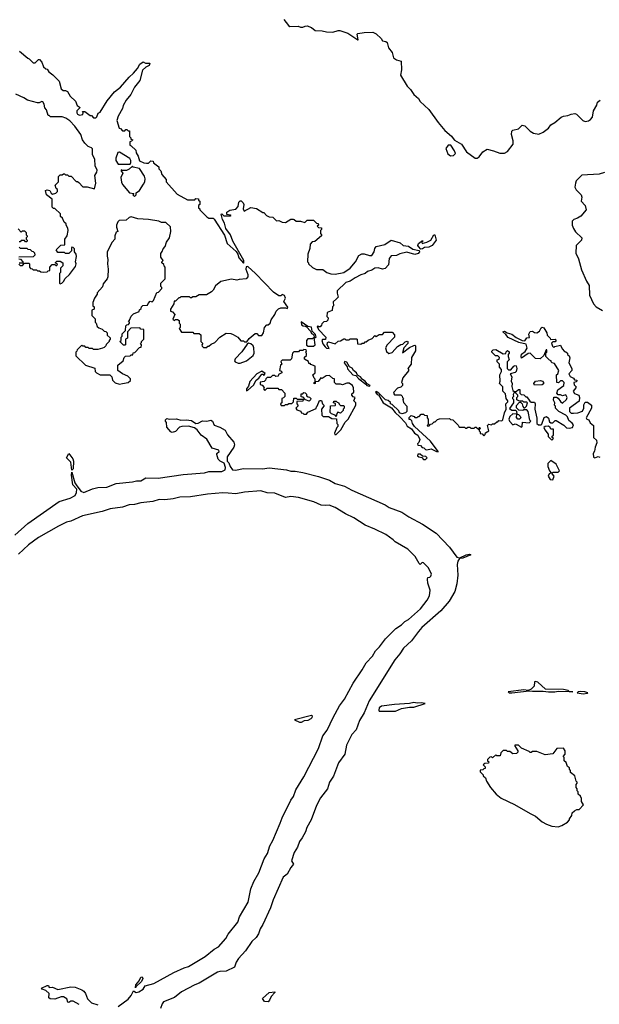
# Model space of a CAD drawing. Extents: x 2206940 to 2356632, y 511582 to 673215.
# Tile 129 of 228: x 2311900 to 2317276, y 568244 to 577380. Entities that reach past the tile are written whole.
import ezdxf

# ---------------------------------------------------------------- set-up
doc = ezdxf.new("R2010")
doc.units = 0

msp = doc.modelspace()

# ---------------------------------------------------------------- linework, layer by layer
at = {"layer": '0CON10XD'}
for points in [[(2314350.7, 577380.7), (2314392.5, 577325), (2314405, 577317.5), (2314481.7, 577321.7), (2314505, 577310), (2314525, 577310), (2314548.3, 577321.7), (2314565, 577322.5), (2314605, 577306.7), (2314640.7, 577280.7), (2314705, 577276.7), (2314745, 577266.7), (2314803.6, 577263.6), (2314855, 577280), (2314869.3, 577279.3), (2314945, 577254), (2315035, 577193.3), (2315040, 577195), (2315030, 577245), (2315037.5, 577252.5), (2315095, 577261.2), (2315175, 577263.3), (2315205, 577250), (2315252.5, 577205), (2315263.6, 577183.6), (2315295, 577177.5), (2315308.3, 577168.3), (2315319.3, 577119.3), (2315356.2, 577076.2), (2315367, 577027), (2315395, 577007.5), (2315437.5, 576995), (2315442.5, 576915), (2315432.5, 576865), (2315493.3, 576765), (2315524.1, 576734.1), (2315555, 576687.5), (2315598.8, 576648.8), (2315615, 576622.5), (2315696, 576546), (2315781.2, 576425), (2315842.5, 576352.5), (2315905, 576298.9), (2315918.9, 576278.9), (2315934, 576264), (2315996.7, 576226.7), (2316042.8, 576152.8), (2316125, 576094.6), (2316144.4, 576095.6), (2316161.7, 576108.3), (2316194, 576155), (2316235, 576177.5), (2316295, 576164), (2316352.1, 576142.1), (2316395, 576142.9), (2316425, 576156.2), (2316475.6, 576225), (2316478.2, 576255), (2316460.6, 576315), (2316465, 576347.5), (2316475, 576356.7), (2316525, 576367.5), (2316559.3, 576400.7), (2316585, 576396.2), (2316634.5, 576344.5), (2316665, 576326), (2316715, 576318.6), (2316755, 576335.8), (2316803.8, 576375), (2316825, 576406.2), (2316863.3, 576425), (2316922.5, 576475), (2316945, 576486.7), (2316985, 576490), (2317015, 576503.8), (2317049.3, 576509.3), (2317065, 576502.5), (2317123.9, 576443.9), (2317145, 576436.7), (2317175, 576441.2), (2317195, 576453.3), (2317213.8, 576475), (2317222, 576535), (2317252.5, 576587.5), (2317260, 576615), (2317270, 576625), (2317285, 576632.5)], [(2311898.3, 577088.3), (2311975, 577023.3), (2311988.3, 577018.3), (2312025, 576980), (2312045, 576980), (2312075, 577010), (2312085, 577010), (2312107, 576987), (2312121.7, 576941.7), (2312143, 576923), (2312155, 576920), (2312170, 576895), (2312208.3, 576868.3), (2312265, 576810), (2312285, 576740), (2312303, 576723), (2312325, 576722.5), (2312343, 576713), (2312368.3, 576671.7), (2312417.5, 576625), (2312433.8, 576583.8), (2312460, 576565), (2312430, 576535), (2312428.8, 576515), (2312435, 576503.8), (2312455, 576493.3), (2312485, 576500), (2312490, 576515), (2312482.5, 576527.5), (2312505, 576530), (2312555, 576490), (2312565, 576490), (2312585, 576470), (2312605, 576470), (2312615, 576480), (2312627, 576513), (2312645, 576522.5), (2312711.8, 576628.2), (2312780.2, 576709.8), (2312835.5, 576754.5), (2312915, 576848), (2312957.1, 576882.9), (2312992.9, 576927.1), (2313015, 576969.2), (2313045, 576988), (2313067, 576977), (2313108.3, 576978.3), (2313100, 576955), (2313069.3, 576940.7), (2313039.3, 576910.7), (2313013.8, 576815), (2312966.2, 576755), (2312932.3, 576687.7), (2312887.7, 576632.3), (2312861.2, 576585), (2312853.3, 576555), (2312814.1, 576485.9), (2312800, 576445), (2312823, 576373), (2312835, 576370), (2312855, 576350), (2312875, 576350), (2312885, 576360), (2312895, 576360), (2312905, 576350), (2312918.3, 576348.3), (2312920, 576295), (2312930, 576285), (2312931.7, 576271.7), (2312950, 576265), (2312938.3, 576251.7), (2312921.7, 576248.3), (2312922.5, 576215), (2312935, 576210), (2312978.3, 576168.3), (2312980, 576145), (2313000, 576115), (2313011.7, 576071.7), (2313053, 576053), (2313075, 576050), (2313095, 576050), (2313115, 576070), (2313138.3, 576068.3), (2313141.7, 576051.7), (2313190, 576015), (2313190, 575995), (2313208.3, 575978.3), (2313220, 575945), (2313258.3, 575898.3), (2313260, 575875), (2313361.7, 575761.7), (2313455, 575710), (2313525, 575710), (2313535, 575720), (2313558.3, 575718.3), (2313560, 575705), (2313570, 575695), (2313570, 575665), (2313560, 575655), (2313560, 575635), (2313570, 575625), (2313570, 575615), (2313635, 575552.5), (2313655, 575540), (2313695, 575540), (2313705, 575530), (2313801.2, 575381.2), (2313823, 575303), (2313908, 575228), (2313923.3, 575205), (2313931.7, 575171.7), (2313975, 575120), (2313980, 575125), (2313977.5, 575145), (2313876, 575325), (2313856.7, 575385), (2313811.7, 575441.7), (2313801.2, 575491.2), (2313782, 575525), (2313770, 575575), (2313775, 575580), (2313795, 575560), (2313855, 575560), (2313860, 575565), (2313855, 575567.5), (2313821.7, 575571.7), (2313822.5, 575595), (2313848.3, 575611.7), (2313905, 575623.3), (2313925, 575647.5), (2313933.6, 575686.4), (2313945, 575700), (2313955, 575700), (2313971.7, 575681.7), (2313977.5, 575665), (2313974.2, 575625), (2313983, 575603), (2314045, 575637.5), (2314097, 575627), (2314155, 575590), (2314165, 575590), (2314190, 575565), (2314215, 575552.5), (2314247, 575547), (2314283, 575513), (2314305, 575517.5), (2314333, 575503), (2314365, 575500), (2314415, 575530), (2314435, 575530), (2314447, 575527), (2314465, 575510), (2314505, 575510), (2314545, 575500), (2314565, 575520), (2314625, 575520), (2314651.7, 575491.7), (2314668.3, 575488.3), (2314670, 575475), (2314660, 575465), (2314671.7, 575451.7), (2314698.3, 575448.3), (2314700, 575435), (2314690, 575425), (2314690, 575395), (2314700, 575385), (2314700, 575375), (2314638.3, 575321.7), (2314611.7, 575318.3), (2314593, 575297), (2314591.7, 575258.3), (2314572.5, 575205), (2314570, 575135), (2314580, 575125), (2314580, 575115), (2314615, 575080), (2314653.8, 575063.8), (2314711.3, 575061.3), (2314748, 575035), (2314785, 575023.1), (2314825, 575020.5), (2314905.7, 575035), (2314966.2, 575075), (2315013.2, 575135), (2315046.3, 575193.7), (2315072.5, 575207.5), (2315095, 575209.1), (2315145, 575191.1), (2315167.1, 575192.9), (2315186.2, 575225), (2315192.5, 575257.5), (2315205, 575274.5), (2315287.5, 575295), (2315345, 575335.6), (2315428.7, 575308.7), (2315456, 575286), (2315505, 575280.5), (2315545, 575250), (2315605, 575240), (2315608.8, 575225), (2315595, 575211.5), (2315565, 575201.8), (2315492.2, 575222.2), (2315425, 575206.9), (2315395, 575192), (2315345, 575190), (2315326.9, 575165), (2315320.8, 575105), (2315289.3, 575070.7), (2315265.5, 575064.5), (2315225, 575077.1), (2315195, 575075.3), (2315165, 575055.8), (2315125, 575045.3), (2315105, 575024), (2315065, 575014.1), (2315010, 574985), (2314966.1, 574953.9), (2314925, 574941.5), (2314845.4, 574865), (2314843.9, 574843.9), (2314853.8, 574806.2), (2314839.2, 574790.8)], [(2311891.7, 575111.7), (2311905, 575100), (2311925, 575100), (2311945, 575120), (2311985, 575120), (2311990, 575115), (2311990, 575085), (2312001.7, 575071.7), (2312015, 575070), (2312025, 575060), (2312055, 575060), (2312065, 575050), (2312085, 575050), (2312095, 575040), (2312125, 575037.5), (2312155, 575040), (2312165, 575050), (2312178.3, 575051.7), (2312180, 575085), (2312201.7, 575108.3), (2312225, 575110), (2312235, 575100), (2312245, 575100), (2312250, 575115), (2312231.7, 575121.7), (2312231.7, 575128.3), (2312245, 575140), (2312275, 575140), (2312300, 575125), (2312300, 575095), (2312280, 575075), (2312280, 575035), (2312270, 575025), (2312270, 574935), (2312275, 574930), (2312290, 574935), (2312305, 574950), (2312320.7, 574979.3), (2312363, 575017), (2312418.3, 575091.7), (2312423.3, 575115), (2312417.5, 575135), (2312427, 575183), (2312422.5, 575205), (2312410, 575225), (2312407.5, 575255), (2312395, 575267.5), (2312385, 575270), (2312380, 575265), (2312380, 575235), (2312355, 575210), (2312325, 575210), (2312315, 575220), (2312255, 575220), (2312240, 575245), (2312281.7, 575288.3), (2312318.3, 575291.7), (2312320, 575345), (2312340, 575375), (2312350, 575425), (2312347, 575447), (2312330, 575475), (2312330, 575485), (2312311.7, 575501.7), (2312298.3, 575538.3), (2312280, 575555), (2312278.3, 575578.3), (2312225, 575630), (2312215, 575630), (2312201.7, 575641.7), (2312200, 575715), (2312150, 575755), (2312140, 575795), (2312155, 575802.5), (2312180, 575795), (2312191.7, 575771.7), (2312205, 575760), (2312235, 575770), (2312250, 575785), (2312250, 575805), (2312240, 575815), (2312230, 575845), (2312260, 575875), (2312260, 575925), (2312275, 575940), (2312295, 575940), (2312305, 575950), (2312315, 575950), (2312325, 575940), (2312345, 575940), (2312355, 575930), (2312377, 575927), (2312425, 575880), (2312435, 575880), (2312448.3, 575868.3), (2312485, 575830), (2312525, 575830), (2312595, 575810), (2312605.7, 575865), (2312596.7, 575935), (2312615, 575966), (2312618.2, 575985), (2312600, 576025), (2312595.6, 576085), (2312575.8, 576125), (2312575, 576182.5), (2312565, 576192.5), (2312535, 576202.5), (2312503.6, 576233.6), (2312482.5, 576265), (2312466.1, 576316.1), (2312413, 576393), (2312365, 576442.5), (2312326.7, 576466.7), (2312295, 576477.5), (2312185, 576480), (2312175, 576490), (2312165, 576490), (2312150, 576545), (2312133, 576563), (2312126.7, 576595), (2312115, 576617.5), (2312105, 576620), (2312081.7, 576608.3), (2312065, 576607.5), (2311973, 576633), (2311940, 576655), (2311865, 576690)], [(2315895, 576117.5), (2315925, 576120), (2315941.7, 576138.3), (2315933.3, 576165), (2315900, 576215), (2315875, 576216.2), (2315852.5, 576185), (2315870, 576135), (2315895, 576117.5)], [(2312925, 576040), (2312932.5, 576055), (2312932.5, 576075), (2312923, 576093), (2312825, 576150), (2312811.7, 576148.3), (2312793, 576097), (2312792.5, 576075), (2312815, 576040), (2312925, 576040)], [(2312965, 575740), (2312980, 575755), (2312980, 575775), (2313010, 575795), (2313047, 575853), (2313060, 575875), (2313062.5, 575905), (2313057, 575927), (2313010, 576000), (2312953, 576013), (2312945, 576020), (2312915, 575992.5), (2312889.3, 575980.7), (2312855, 575980), (2312841.7, 575988.3), (2312840, 575975), (2312857.5, 575955), (2312837.5, 575915), (2312843.6, 575873.6), (2312855, 575850), (2312920, 575775), (2312958.3, 575768.3), (2312950, 575755), (2312965, 575740)], [(2317325, 575962.9), (2317275, 575947.1), (2317115, 575938), (2317062, 575885), (2317053.8, 575865), (2317050, 575825), (2317061.2, 575801.2), (2317107.5, 575755), (2317112.5, 575735), (2317107.5, 575695), (2317146.1, 575656.1), (2317152.5, 575615), (2317103, 575557), (2317075, 575537.5), (2317040, 575525), (2317025, 575510), (2317023.8, 575475), (2317037.5, 575442.5), (2317055, 575413.3), (2317113.8, 575355), (2317111.2, 575335), (2317060.8, 575285), (2317057.5, 575215), (2317081.7, 575161.7), (2317109.7, 575059.7), (2317156, 574955), (2317181.2, 574915), (2317184, 574825), (2317221.2, 574745), (2317245.7, 574715.7), (2317305, 574682)], [(2312825, 573998.2), (2312855, 574004.5), (2312906, 574014), (2312927, 574033), (2312927, 574047), (2312904.2, 574074.2), (2312855, 574093.3), (2312810, 574125), (2312810, 574175), (2312860, 574215), (2312870, 574245), (2312881.7, 574258.3), (2312925, 574260), (2312935, 574270), (2312948.3, 574271.7), (2312951.7, 574288.3), (2312968.3, 574291.7), (2313011.7, 574338.3), (2313028.3, 574341.7), (2313030, 574365), (2313020, 574375), (2313030, 574385), (2313030, 574395), (2313050, 574415), (2313050, 574505), (2313025, 574510), (2313015, 574520), (2312931.7, 574518.3), (2312900, 574485), (2312900, 574425), (2312880, 574415), (2312880, 574365), (2312875, 574360), (2312861.7, 574361.7), (2312830, 574395), (2312840, 574405), (2312840, 574435), (2312850, 574445), (2312850, 574465), (2312880, 574495), (2312885, 574540), (2312895, 574550), (2312908.3, 574551.7), (2312920, 574565), (2312920, 574575), (2312910, 574585), (2312918.3, 574591.7), (2312935, 574630), (2312955, 574650), (2313008.3, 574671.7), (2313011.7, 574688.3), (2313028.3, 574701.7), (2313030, 574715), (2313041.7, 574728.3), (2313085, 574730), (2313091.7, 574748.3), (2313111.7, 574768.3), (2313128.3, 574761.7), (2313140, 574775), (2313171.7, 574848.3), (2313188.3, 574851.7), (2313220, 574885), (2313220, 574895), (2313210, 574905), (2313210, 574935), (2313250, 574975), (2313250, 575085), (2313240, 575095), (2313238.3, 575108.3), (2313220, 575125), (2313220, 575135), (2313230, 575145), (2313208.3, 575178.3), (2313208.3, 575211.7), (2313221.7, 575228.3), (2313230, 575255), (2313250, 575275), (2313263, 575317), (2313290, 575355), (2313302.5, 575415), (2313298.3, 575458.3), (2313255, 575500), (2313215, 575500), (2313191.7, 575511.7), (2313095, 575526.7), (2312995, 575531.2), (2312935, 575550), (2312914.3, 575545.7), (2312888.3, 575521.7), (2312823.9, 575516.1), (2312810, 575505), (2312796.7, 575475), (2312796.7, 575455), (2312810, 575415), (2312795, 575410), (2312783.8, 575375), (2312782.5, 575345), (2312756.7, 575315), (2312710, 575225), (2312710, 575185), (2312717.5, 575155), (2312713.3, 575115), (2312720, 575065), (2312717, 574993), (2312710, 574975), (2312675, 574930), (2312668.3, 574901.7), (2312620, 574845), (2312620, 574835), (2312592.5, 574795), (2312580, 574755), (2312580, 574725), (2312590, 574715), (2312590, 574695), (2312570, 574685), (2312570, 574635), (2312600, 574605), (2312600, 574575), (2312610, 574565), (2312620, 574535), (2312635, 574520), (2312665, 574510), (2312685, 574490), (2312698.3, 574488.3), (2312710, 574475), (2312711.7, 574451.7), (2312738.3, 574428.3), (2312740, 574415), (2312730, 574405), (2312730, 574395), (2312703, 574367), (2312700, 574355), (2312685, 574340), (2312667, 574333), (2312625, 574320), (2312585, 574320), (2312575, 574330), (2312545, 574330), (2312535, 574340), (2312515, 574340), (2312505, 574350), (2312485, 574350), (2312475, 574360), (2312431.7, 574318.3), (2312430, 574305), (2312420, 574295), (2312421.7, 574261.7), (2312510, 574175), (2312598.3, 574148.3), (2312600, 574115), (2312612.4, 574102.4), (2312645, 574084.4), (2312735, 574083.8), (2312755, 574067.5), (2312760.8, 574035), (2312785, 574010), (2312825, 573998.2)], [(2311885, 575440), (2311915, 575410), (2311925, 575420), (2311945, 575420), (2311960, 575405), (2311960, 575385), (2311970, 575375), (2311970, 575365), (2311960, 575355), (2311960, 575345), (2311970, 575335), (2311965, 575320), (2311955, 575320), (2311945, 575330), (2311915, 575330), (2311905, 575320), (2311895, 575320)], [(2315621.7, 575251.7), (2315600, 575275), (2315593.8, 575285), (2315600, 575305), (2315635, 575330), (2315640, 575325), (2315630, 575315), (2315633.8, 575303.8), (2315677.5, 575315), (2315712.5, 575335), (2315742.5, 575385), (2315750, 575385), (2315762.5, 575335), (2315725.5, 575285), (2315695, 575268.2), (2315655, 575268), (2315635, 575254), (2315621.7, 575251.7)], [(2311895, 575270), (2311905, 575260), (2311965, 575260), (2311975, 575250), (2311998.3, 575248.3), (2312011.7, 575231.7), (2312025, 575230), (2312038.3, 575218.3), (2312040, 575195), (2312025, 575180), (2311891.7, 575178.3)], [(2311891.7, 575161.7), (2311908.3, 575158.3), (2311930, 575135), (2311928.3, 575121.7), (2311895, 575120)], [(2313635, 574340), (2313645, 574350), (2313655, 574350), (2313675, 574370), (2313710, 574385), (2313756.1, 574433.9), (2313815, 574472.5), (2313859.3, 574469.3), (2313880.7, 574460.7), (2313922.5, 574435), (2313951.7, 574401.7), (2313975, 574400), (2313985, 574390), (2314008.3, 574391.7), (2314027, 574423), (2314085, 574470), (2314098.3, 574468.3), (2314115, 574450), (2314145, 574450), (2314161.2, 574475), (2314170, 574525), (2314191.7, 574548.3), (2314205, 574550), (2314222.5, 574565), (2314233.3, 574596.7), (2314267.5, 574645), (2314277.5, 574675), (2314301.7, 574698.3), (2314323, 574707), (2314365, 574706.7), (2314385, 574700), (2314386.7, 574713.3), (2314348.8, 574765), (2314364, 574795), (2314355, 574822.5), (2314335, 574830), (2314321.7, 574818.3), (2314305, 574817.5), (2314252.7, 574852.7), (2314087.5, 575025), (2314015, 575090), (2314001.7, 575088.3), (2313997.5, 575065), (2314017.5, 575015), (2314017.5, 574995), (2314000, 574975), (2313935, 574970), (2313915, 574962.5), (2313865, 574972.5), (2313765, 574950), (2313715, 574910), (2313695, 574870), (2313680, 574855), (2313631.7, 574828.3), (2313565, 574827.5), (2313535, 574810), (2313505, 574810), (2313495, 574800), (2313485, 574800), (2313475, 574810), (2313395, 574810), (2313385, 574800), (2313375, 574800), (2313345, 574770), (2313331.7, 574768.3), (2313330, 574745), (2313300, 574695), (2313300, 574675), (2313318.3, 574668.3), (2313340, 574645), (2313321.7, 574601.7), (2313335, 574590), (2313345, 574600), (2313365, 574600), (2313378.3, 574588.3), (2313380, 574565), (2313390, 574555), (2313390, 574525), (2313380, 574515), (2313400, 574480), (2313505, 574480), (2313515, 574470), (2313565, 574470), (2313580, 574455), (2313580, 574395), (2313600, 574375), (2313590, 574365), (2313591.7, 574351.7), (2313605, 574340), (2313635, 574340)], [(2314839.2, 574790.8), (2314808.3, 574761.7), (2314810, 574725), (2314802.5, 574715), (2314798.3, 574681.7), (2314752.5, 574665), (2314750, 574625), (2314760, 574615), (2314758.3, 574591.7), (2314745, 574580), (2314721.7, 574578.3), (2314701.7, 574558.3), (2314700, 574545), (2314688.3, 574531.7), (2314675, 574530), (2314665, 574540), (2314660, 574535), (2314672.5, 574505), (2314740, 574435), (2314737.5, 574412.5), (2314708.3, 574411.7), (2314702.5, 574405), (2314712, 574372), (2314733.6, 574343.6), (2314745, 574332.5), (2314770, 574330), (2314753.3, 574365), (2314756.2, 574383.8), (2314765, 574392.5), (2314825, 574372.5), (2314853, 574397), (2314875, 574400), (2314905, 574420), (2314915, 574420), (2314925, 574410), (2314955, 574410), (2314965, 574420), (2315025, 574420), (2315030, 574415), (2315031.7, 574371.7), (2315065, 574370), (2315075, 574380), (2315095, 574380), (2315105, 574390), (2315115, 574390), (2315131.7, 574408.3), (2315168.3, 574421.7), (2315195, 574450), (2315205, 574440), (2315235, 574460), (2315265, 574460), (2315285, 574480), (2315355, 574480), (2315377, 574457), (2315376.7, 574435), (2315307.7, 574362.3), (2315293.3, 574335), (2315303, 574303), (2315323, 574283), (2315355, 574292.5), (2315405, 574346.7), (2315435, 574366.7), (2315455, 574370), (2315475, 574390), (2315493, 574397), (2315500, 574395), (2315500, 574375), (2315463, 574337), (2315450, 574290), (2315515, 574337.5), (2315555, 574357.5), (2315565, 574360), (2315570, 574355), (2315571.7, 574308.3), (2315533, 574247), (2315530, 574185), (2315500, 574145), (2315507, 574137), (2315507, 574123), (2315453.3, 574056.7), (2315440, 574015), (2315450, 574005), (2315450, 573985), (2315435, 573970), (2315405, 573960), (2315370, 573925), (2315367.5, 573915), (2315375, 573900), (2315435, 573900), (2315448.3, 573888.3), (2315450, 573875), (2315460, 573865), (2315452.5, 573857.5), (2315458.3, 573828.3), (2315490, 573795), (2315490, 573745), (2315478.3, 573731.7), (2315445, 573722.5), (2315423.3, 573733.3), (2315415, 573750), (2315355, 573810), (2315340, 573815), (2315338.3, 573828.3), (2315318.3, 573848.3), (2315293, 573853), (2315230, 573915), (2315205, 573930), (2315200, 573925), (2315215, 573902.5), (2315228.3, 573898.3), (2315272.5, 573825), (2315349.3, 573779.3), (2315382.5, 573735), (2315426.7, 573696.7), (2315478.8, 573638.8), (2315495, 573607.5), (2315533, 573583), (2315562.5, 573545), (2315592.5, 573525), (2315610, 573485), (2315601.7, 573458.3), (2315590, 573445), (2315591.7, 573431.7), (2315618.3, 573428.3), (2315631.7, 573411.7), (2315648.3, 573408.3), (2315663, 573393), (2315675, 573390), (2315715, 573397.5), (2315765, 573372.5), (2315780, 573370), (2315780, 573375), (2315709.3, 573469.3), (2315562.5, 573605), (2315542.5, 573635), (2315538.3, 573658.3), (2315525, 573670), (2315511.7, 573671.7), (2315511.7, 573688.3), (2315531.7, 573708.3), (2315558.3, 573698.3), (2315565, 573690), (2315585, 573690), (2315595, 573700), (2315605, 573700), (2315625, 573720), (2315645, 573720), (2315655, 573710), (2315678.3, 573708.3), (2315680, 573685), (2315690, 573675), (2315690, 573625), (2315680, 573615), (2315685, 573610), (2315698.3, 573611.7), (2315711.7, 573628.3), (2315725, 573630), (2315745, 573650), (2315755, 573650), (2315775, 573670), (2315793, 573677), (2315885, 573680), (2315895, 573670), (2315918.3, 573668.3), (2315968.3, 573618.3), (2315975, 573600), (2316025, 573600), (2316035, 573590), (2316045, 573590), (2316055, 573600), (2316075, 573600), (2316085, 573590), (2316115, 573590), (2316125, 573600), (2316135, 573600), (2316155, 573580), (2316160, 573580), (2316165, 573600), (2316170, 573585), (2316160, 573580), (2316160, 573565), (2316170, 573555), (2316171.7, 573541.7), (2316188.3, 573538.3), (2316205, 573520), (2316218.3, 573531.7), (2316221.7, 573548.3), (2316250, 573565), (2316240, 573615), (2316251.7, 573628.3), (2316275, 573620), (2316285, 573630), (2316305, 573630), (2316325, 573650), (2316335, 573650), (2316345, 573660), (2316371.7, 573658.3), (2316381.2, 573668.8), (2316396.6, 573733.4), (2316413.3, 573765), (2316408, 573815), (2316427.5, 573835), (2316427.5, 573845), (2316412, 573865), (2316405, 573907.5), (2316380, 573935), (2316380, 573975), (2316350, 574005), (2316357.5, 574025), (2316352.5, 574085), (2316370, 574115), (2316370, 574135), (2316350, 574155), (2316350, 574185), (2316330, 574205), (2316330, 574225), (2316348.3, 574231.7), (2316350, 574245), (2316335, 574260), (2316311.7, 574261.7), (2316280, 574295), (2316280, 574305), (2316291.7, 574318.3), (2316315, 574320), (2316385, 574280), (2316408.3, 574281.7), (2316411.7, 574298.3), (2316425, 574310), (2316438.3, 574298.3), (2316440, 574285), (2316430, 574275), (2316430, 574255), (2316440, 574225), (2316420, 574205), (2316420, 574145), (2316435, 574130), (2316455, 574132.5), (2316483.3, 574166.7), (2316495, 574172.5), (2316505, 574170), (2316512, 574145), (2316503.8, 574115), (2316495, 574106.2), (2316450, 574095), (2316463.3, 574065), (2316457.5, 574025), (2316467.5, 574005), (2316463.6, 573976.4), (2316475, 573940), (2316485, 573930), (2316505, 573930), (2316525, 573950), (2316538.3, 573948.3), (2316540, 573915), (2316551.7, 573901.7), (2316575, 573900), (2316595, 573880), (2316605, 573880), (2316630, 573840), (2316645, 573832.5), (2316675, 573830), (2316680, 573815), (2316677.5, 573765), (2316697, 573683), (2316697.5, 573635), (2316712.3, 573622.3), (2316735, 573620), (2316743.6, 573626.4), (2316765, 573690), (2316785, 573700), (2316804, 573684), (2316815, 573650), (2316825, 573640), (2316845, 573640), (2316865, 573660), (2316875, 573660), (2316948.3, 573618.3), (2316972.3, 573592.3), (2316995, 573588.8), (2317027.5, 573595), (2317035, 573620), (2317025, 573637.5), (2316991.7, 573661.7), (2316980, 573695), (2316965, 573710), (2316900, 573745), (2316870, 573775), (2316870, 573795), (2316860, 573805), (2316862.5, 573825), (2316850.7, 573850.7), (2316853.3, 573876.7), (2316877.5, 573877.5), (2316895, 573870), (2316917, 573837), (2316935, 573822.5), (2316972.5, 573855), (2316977.5, 573875), (2316965, 573900), (2316935, 573890), (2316915, 573900), (2316895, 573900), (2316883.3, 573915), (2316890, 573945), (2316947.5, 573985), (2316950, 574015), (2316935, 574030), (2316915, 574030), (2316898.3, 574011.7), (2316883, 574013), (2316880, 574085), (2316890, 574095), (2316900, 574125), (2316860, 574190), (2316840, 574195), (2316830, 574205), (2316830, 574215), (2316815, 574220), (2316780, 574255), (2316780, 574285), (2316790, 574295), (2316788.3, 574318.3), (2316781.7, 574318.3), (2316760, 574265), (2316727, 574233), (2316685, 574237.5), (2316635, 574287.5), (2316615, 574283.8), (2316555, 574240), (2316550, 574255), (2316553.3, 574276.7), (2316587.7, 574302.3), (2316607, 574333), (2316598.3, 574368.3), (2316530, 574385), (2316431.7, 574431.7), (2316410, 574460), (2316380, 574485), (2316395, 574490), (2316420, 574475), (2316465, 574463.8), (2316505, 574432.5), (2316560, 574405), (2316585, 574400), (2316605, 574427.5), (2316628.3, 574431.7), (2316623.6, 574463.6), (2316635, 574487.5), (2316655, 574490), (2316675, 574476.7), (2316695, 574473.3), (2316720, 574490), (2316735, 574522.5), (2316745, 574526.7), (2316761.7, 574521.7), (2316790, 574475), (2316791.7, 574451.7), (2316820, 574425), (2316821.7, 574411.7), (2316865, 574417.5), (2316877, 574407), (2316865, 574390), (2316845, 574390), (2316831.7, 574378.3), (2316841.7, 574351.7), (2316855, 574340), (2316862.5, 574347.5), (2316915, 574360), (2316930, 574325), (2316951.7, 574301.7), (2316965, 574300), (2316980, 574285), (2316980, 574275), (2316995, 574260), (2317001.7, 574241.7), (2316992.5, 574195), (2317022.5, 574145), (2317022.5, 574125), (2316993, 574093), (2317005, 574070), (2317037.5, 574055), (2317045, 574040), (2317067.5, 574035), (2317065, 574020), (2317040, 574015), (2317043, 573993), (2317060, 573975), (2317057, 573963), (2317033.3, 573935), (2317045, 573913.3), (2317086.4, 573896.4), (2317093.3, 573875), (2317088.3, 573841.7), (2317000, 573775), (2317000, 573745), (2317015, 573730), (2317035, 573730), (2317076.4, 573733.6), (2317120.7, 573749.3), (2317132.5, 573775), (2317133, 573807), (2317145, 573830), (2317165, 573830), (2317203, 573803), (2317203.3, 573775), (2317152.5, 573685), (2317160, 573675), (2317178.3, 573668.3), (2317190.7, 573640.7), (2317222.5, 573615), (2317221.7, 573518.3), (2317223, 573503), (2317248.3, 573478.3), (2317253.8, 573455), (2317237.3, 573412.7), (2317231.7, 573378.3), (2317217.5, 573355), (2317222, 573322), (2317235, 573314), (2317265, 573326.7), (2317280.7, 573320.7)], [(2314645, 574430), (2314650, 574435), (2314645, 574460), (2314611.2, 574491.2), (2314606.7, 574526.7), (2314573, 574533), (2314511.7, 574578.3), (2314515, 574550), (2314528.3, 574538.3), (2314547.5, 574537.5), (2314559.3, 574529.3), (2314598.8, 574488.8), (2314605, 574470), (2314627, 574457), (2314630, 574430), (2314645, 574430)], [(2314625, 574350), (2314640, 574365), (2314630, 574430), (2314615, 574420), (2314571.7, 574418.3), (2314560, 574405), (2314561.7, 574361.7), (2314575, 574350), (2314625, 574350)], [(2313925, 574192.3), (2313945, 574193.3), (2314005, 574213.9), (2314066.6, 574265), (2314074.7, 574285), (2314072.7, 574335), (2314065, 574353.1), (2314045, 574372.5), (2314022.5, 574377.5), (2314010, 574370), (2313961.7, 574298.3), (2313898.8, 574235), (2313893.3, 574215), (2313900, 574205), (2313925, 574192.3)], [(2314835, 573530), (2314877.5, 573575), (2314917.5, 573645), (2314947.5, 573675), (2315017.5, 573805), (2315017.5, 573825), (2315000, 573845), (2315010, 573875), (2314991.7, 573881.7), (2314980, 573895), (2314981.7, 573908.3), (2315000, 573925), (2314997.5, 573965), (2314987.5, 573985), (2314955, 574007.5), (2314933, 574007), (2314895, 573992.5), (2314875, 574000), (2314835, 574000), (2314820, 574015), (2314818.3, 574048.3), (2314805, 574050), (2314775, 574080), (2314743, 574077), (2314705, 574050), (2314691.7, 574058.3), (2314668.3, 574021.7), (2314640, 574020), (2314640, 574005), (2314631.7, 574001.7), (2314630, 574015), (2314640, 574020), (2314640, 574045), (2314630, 574055), (2314620, 574085), (2314640, 574105), (2314640, 574165), (2314601.7, 574181.7), (2314595, 574190), (2314581.7, 574191.7), (2314578.3, 574208.3), (2314541.7, 574231.7), (2314541.7, 574248.3), (2314560, 574265), (2314560, 574285), (2314550, 574295), (2314560, 574305), (2314558.3, 574318.3), (2314535, 574320), (2314525, 574310), (2314495, 574310), (2314485, 574300), (2314441.7, 574298.3), (2314430, 574285), (2314420, 574235), (2314408.3, 574221.7), (2314335, 574220), (2314321.7, 574208.3), (2314330, 574185), (2314320, 574175), (2314310, 574125), (2314328.3, 574118.3), (2314330, 574105), (2314301.7, 574088.3), (2314298.3, 574071.7), (2314275, 574070), (2314265, 574080), (2314245, 574080), (2314225, 574060), (2314195, 574060), (2314181.7, 574048.3), (2314180, 574035), (2314168.3, 574021.7), (2314131.7, 574018.3), (2314130, 573995), (2314148.3, 573988.3), (2314168.3, 573968.3), (2314160, 573955), (2314175, 573940), (2314195, 573960), (2314295, 573960), (2314305, 573950), (2314328.3, 573948.3), (2314360, 573915), (2314360, 573885), (2314348.3, 573871.7), (2314330, 573865), (2314330, 573825), (2314320, 573815), (2314325, 573800), (2314355, 573800), (2314365, 573810), (2314385, 573810), (2314395, 573820), (2314425, 573820), (2314440, 573835), (2314441.7, 573868.3), (2314465, 573870), (2314475, 573860), (2314525, 573860), (2314530, 573855), (2314525, 573840), (2314471.7, 573838.3), (2314470, 573815), (2314480, 573805), (2314480, 573795), (2314460, 573775), (2314471.7, 573761.7), (2314508.3, 573748.3), (2314511.7, 573731.7), (2314525, 573730), (2314535, 573720), (2314560, 573720), (2314571.7, 573738.3), (2314648.3, 573771.7), (2314651.7, 573788.3), (2314660, 573795), (2314681.7, 573848.3), (2314698.3, 573848.3), (2314710, 573815), (2314720, 573805), (2314720, 573795), (2314700, 573765), (2314701.7, 573711.7), (2314715, 573700), (2314765, 573700), (2314795, 573680), (2314838.3, 573678.3), (2314840, 573635), (2314850, 573625), (2314850, 573605), (2314840, 573595), (2314820, 573545), (2314821.7, 573531.7), (2314835, 573530)], [(2315145, 573980), (2315150, 573985), (2315121.7, 574001.7), (2315105, 574027.5), (2315080.7, 574040.7), (2315062.5, 574065), (2315031.7, 574081.7), (2315022.5, 574105), (2314997.5, 574125), (2314985, 574147.5), (2314960, 574160), (2314935, 574202.5), (2314911.7, 574208.3), (2314910, 574195), (2314938.3, 574158.3), (2314941.7, 574141.7), (2314990, 574085), (2315017.5, 574077.5), (2315045, 574047.5), (2315110, 574000), (2315120, 573985), (2315145, 573980)], [(2314005, 573937.5), (2314015, 573942.5), (2314069.3, 573990.7), (2314093.9, 574036.1), (2314116.7, 574053.3), (2314145, 574090), (2314155, 574090), (2314165, 574080), (2314178.3, 574098.3), (2314145, 574120), (2314100, 574095), (2314035, 574021.9), (2314021.4, 573978.6), (2314002.5, 573955), (2314005, 573937.5)], [(2316675, 573990), (2316670, 574005), (2316685, 574027.5), (2316731.7, 574031.7), (2316750, 574025), (2316757.5, 574015), (2316757, 574003), (2316745, 573992.5), (2316675, 573990)], [(2314585, 573840), (2314551.7, 573851.7), (2314528.3, 573878.3), (2314511.7, 573881.7), (2314511.7, 573908.3), (2314525, 573910), (2314535, 573920), (2314548.3, 573918.3), (2314560, 573905), (2314561.7, 573891.7), (2314575, 573880), (2314588.3, 573878.3), (2314600, 573865), (2314598.3, 573851.7), (2314585, 573840)], [(2314835, 573700), (2314825, 573710), (2314791.7, 573721.7), (2314780, 573735), (2314781.7, 573798.3), (2314825, 573800), (2314830, 573805), (2314828.3, 573818.3), (2314810, 573825), (2314815, 573840), (2314835, 573840), (2314845, 573830), (2314858.3, 573828.3), (2314861.7, 573811.7), (2314875, 573800), (2314905, 573800), (2314910, 573795), (2314910, 573775), (2314900, 573765), (2314900, 573755), (2314875, 573730), (2314851.7, 573738.3), (2314840, 573725), (2314835, 573700)], [(2316555, 573600), (2316560, 573605), (2316563, 573647), (2316625, 573640), (2316640, 573655), (2316630, 573665), (2316616.7, 573745), (2316605, 573760), (2316575, 573760), (2316565, 573753.3), (2316528.3, 573758.3), (2316508.3, 573778.3), (2316508.3, 573801.7), (2316531.7, 573828.3), (2316545, 573830), (2316560, 573815), (2316565, 573790), (2316575, 573780), (2316585, 573780), (2316600, 573795), (2316610, 573825), (2316605, 573830), (2316575, 573830), (2316565, 573840), (2316535, 573840), (2316511.7, 573851.7), (2316510, 573875), (2316520, 573885), (2316520, 573895), (2316498.3, 573918.3), (2316485, 573920), (2316478.3, 573901.7), (2316480, 573885), (2316470, 573875), (2316470, 573865), (2316480, 573855), (2316480, 573825), (2316443, 573773), (2316465, 573757.5), (2316498.3, 573758.3), (2316507.5, 573747.5), (2316510, 573720), (2316525, 573717.5), (2316543, 573703), (2316547.5, 573685), (2316537, 573673), (2316520, 573675), (2316508.3, 573688.3), (2316510, 573720), (2316475, 573722.5), (2316445, 573700), (2316436.2, 573675), (2316444.4, 573654.4), (2316475, 573622.5), (2316495, 573630), (2316505, 573627.5), (2316555, 573600)], [(2311853.6, 572596.4), (2311975, 572705.2), (2312265, 572908.8), (2312368.5, 572941.5), (2312414, 572966), (2312427.5, 572992.5), (2312429.2, 573025), (2312394.2, 573065), (2312380.5, 573155), (2312385, 573182.5), (2312412.6, 573082.6), (2312423.7, 573063.7), (2312466, 573006), (2312495, 572994.2), (2312575, 573028.1), (2312625, 573040), (2312707.1, 573042.9), (2312795, 573077.1), (2312947.9, 573092.1), (2312985, 573102.6), (2313025, 573100.7), (2313070.9, 573129.1), (2313185, 573127.7), (2313415, 573159.3), (2313615, 573174.4), (2313655, 573189.1), (2313775, 573187.8), (2313805.2, 573204.8), (2313808.9, 573225), (2313796.4, 573266.4), (2313758, 573285), (2313742.3, 573302.3), (2313727.5, 573345), (2313730, 573355), (2313750, 573375), (2313747.5, 573385), (2313685, 573406.2), (2313635, 573487.1), (2313584.6, 573524.6), (2313545.5, 573575.5), (2313521.9, 573591.9), (2313467.3, 573607.3), (2313404.1, 573605.9), (2313381.2, 573598.8), (2313345, 573560), (2313315, 573551.2), (2313302.5, 573555), (2313265, 573600), (2313261.7, 573641.7), (2313252.5, 573655), (2313253, 573667), (2313265, 573680), (2313285, 573672.5), (2313355, 573676.7), (2313395, 573663.3), (2313445, 573668.8), (2313495, 573660), (2313535, 573633.3), (2313555, 573636.7), (2313595, 573657.5), (2313635, 573656.2), (2313673, 573663), (2313687.5, 573655), (2313705, 573617.5), (2313755, 573600), (2313805, 573571.4), (2313827.3, 573527.3), (2313885, 573458.9), (2313893.2, 573435), (2313885, 573413.3), (2313825.7, 573325), (2313824.4, 573284.4), (2313839.6, 573269.6), (2313850.9, 573235), (2313875, 573202.4), (2313905, 573199.8), (2313945, 573209.3), (2313975, 573214.8), (2314152.8, 573212.8), (2314215, 573221.5), (2314373.5, 573203.5), (2314415, 573190), (2314455, 573189.7), (2314525, 573177.8), (2314670.7, 573140.7), (2314775, 573107.2), (2314825, 573078), (2314911.2, 573051.2), (2314979.5, 573015), (2315288.2, 572878.2), (2315327.8, 572855), (2315445, 572810.8), (2315508, 572768), (2315635, 572699.2), (2315763.5, 572615), (2315886, 572486), (2315955, 572394.1), (2315981.7, 572388.3), (2316040, 572415), (2316071.2, 572421.2), (2316083.8, 572415), (2316011.2, 572385), (2315979.2, 572380.8), (2315965, 572357.5), (2315958.5, 572325), (2315964.5, 572225), (2315955.4, 572145), (2315937.1, 572075), (2315883.3, 571985), (2315804.8, 571895), (2315630.7, 571739.3), (2315599.8, 571705), (2315535, 571616.6), (2315461, 571549), (2315426.4, 571495), (2315380, 571440), (2315141.2, 571058.8), (2315095, 570947.7), (2315051.2, 570878.8), (2315020.3, 570789.7), (2314981.9, 570748.1), (2314931.4, 570648.6), (2314914.2, 570565), (2314857.9, 570485), (2314810.2, 570359.8), (2314775, 570306.8), (2314755.9, 570245), (2314690.8, 570159.2), (2314651.9, 570088.1), (2314603.3, 569955), (2314564.3, 569885.7), (2314551, 569845), (2314521, 569789), (2314495.7, 569755), (2314477, 569703), (2314445, 569651.5), (2314420.4, 569575), (2314440.6, 569545), (2314414.6, 569515), (2314379.5, 569450.5), (2314345, 569423.6), (2314251.8, 569215), (2314225, 569138.5), (2314155.5, 568985), (2314131, 568945), (2314115, 568897.5), (2314093.5, 568865), (2314052.7, 568827.3), (2313995, 568740.8), (2313929.6, 568670.4), (2313908.8, 568635), (2313892.1, 568587.9), (2313815, 568551.5), (2313755, 568548.8), (2313735, 568542.4), (2313565, 568440.8), (2313525, 568425.5), (2313401.4, 568358.6), (2313335, 568308.3), (2313233.9, 568266.1), (2313220.6, 568249.4), (2313205.2, 568204.8)], [(2316835, 573480), (2316850, 573495), (2316840, 573505), (2316840, 573515), (2316850, 573525), (2316850, 573580), (2316825, 573580), (2316820, 573595), (2316805, 573610), (2316773, 573607), (2316762.5, 573595), (2316770, 573575), (2316800, 573535), (2316801.7, 573511.7), (2316835, 573480)], [(2312385, 573200), (2312373.8, 573275), (2312334.5, 573314.5), (2312355, 573356.7), (2312392.7, 573305), (2312399.6, 573285), (2312395, 573212.5), (2312385, 573200)], [(2315665, 573300), (2315680, 573315), (2315667, 573327), (2315635, 573330), (2315615, 573350), (2315591.7, 573348.3), (2315590, 573335), (2315603, 573323), (2315628.3, 573318.3), (2315645, 573300), (2315665, 573300)], [(2316845, 573110), (2316857.5, 573145), (2316840, 573165), (2316840, 573175), (2316848.3, 573181.7), (2316895, 573182.5), (2316907.5, 573195), (2316875.7, 573255), (2316825, 573290), (2316798.3, 573261.7), (2316797.5, 573235), (2316813, 573193), (2316830, 573175), (2316810, 573165), (2316802.5, 573145), (2316820, 573115), (2316845, 573110)], [(2312815, 568223.2), (2312907.1, 568292.9), (2312934.7, 568325), (2312955, 568370), (2312980, 568355), (2313005, 568358.6), (2313045.4, 568384.6), (2313063.3, 568416.7), (2313145, 568437.4), (2313331, 568539), (2313425, 568584.2), (2313465, 568594.7), (2313621, 568689), (2313705, 568756.1), (2313745, 568778.9), (2313812.5, 568855), (2313835, 568895.9), (2313923.8, 569005), (2313937.9, 569055), (2314017.8, 569192.2), (2314043.1, 569315), (2314073.2, 569385), (2314118.5, 569465), (2314167.7, 569595), (2314197.7, 569642.3), (2314221.6, 569715), (2314248.9, 569765), (2314315, 569923.9), (2314334.3, 569975), (2314415, 570138.2), (2314438.1, 570171.9), (2314460.6, 570235), (2314536.2, 570353.8), (2314670.8, 570619.2), (2314713.1, 570735), (2314753.1, 570786.9), (2314807.2, 570905), (2314867.3, 571015), (2314913.2, 571076.8), (2314992.4, 571225), (2315076.6, 571346.6), (2315115, 571413.1), (2315172.6, 571475), (2315201.4, 571525), (2315238.2, 571561.8), (2315293.6, 571636.4), (2315388.8, 571731.2), (2315442.5, 571765), (2315472.9, 571797.1), (2315505, 571814.7), (2315617.5, 571912.5), (2315680.8, 571995), (2315700.6, 572035), (2315708.3, 572088.3), (2315685, 572152), (2315682.2, 572187.8), (2315685, 572203.3), (2315705, 572207.1), (2315714.5, 572215.5), (2315718.4, 572235), (2315692.9, 572295), (2315645, 572341.4), (2315632.5, 572345), (2315615, 572326.7), (2315605, 572334.3), (2315568.5, 572398.5), (2315498.6, 572468.6), (2315382.5, 572535), (2315364, 572555), (2315295, 572604.4), (2315194.2, 572654.2), (2315105, 572689.3), (2314998.1, 572758.1), (2314922, 572795), (2314826.7, 572855), (2314770, 572875), (2314735, 572871.2), (2314695, 572876), (2314628, 572908), (2314486.4, 572946.4), (2314415, 572957.1), (2314365, 572947.5), (2314265, 572988.1), (2314195, 572990.7), (2314137.5, 573007.5), (2313985, 572996.6), (2313905, 572979.8), (2313835, 572985.6), (2313785, 572988.8), (2313643.5, 572976.5), (2313485, 572953.1), (2313385, 572948.9), (2313325, 572934.1), (2313245, 572926.5), (2313195, 572928.4), (2313135, 572908.8), (2313025, 572896.7), (2312965, 572880.7), (2312915, 572878.5), (2312855, 572858.4), (2312739.7, 572840.3), (2312665, 572815.8), (2312483, 572777), (2312375, 572728.3), (2312333.2, 572716.8), (2312260.3, 572679.7), (2312073.2, 572576.8), (2311981.7, 572508.3), (2311890.2, 572419.8)], [(2316465, 571134.3), (2316625, 571153.8), (2316655, 571149.2), (2316755, 571151.2), (2316805, 571143.3), (2316863.6, 571143.6), (2316895, 571150), (2316997, 571146.2), (2317030, 571145), (2316997, 571146.2), (2316987.5, 571155), (2316945, 571165.6), (2316777.3, 571167.3), (2316705, 571233.8), (2316685, 571240), (2316673.9, 571236.1), (2316671.4, 571195), (2316645, 571169.2), (2316615, 571157.5), (2316575, 571163.3), (2316430, 571145), (2316440, 571135), (2316465, 571134.3)], [(2317125, 571126.7), (2317165, 571130), (2317170, 571135), (2317140, 571145), (2317105, 571147.1), (2317080, 571145), (2317070, 571135), (2317125, 571126.7)], [(2315235, 570963.4), (2315385, 570964.4), (2315442.2, 570987.8), (2315515, 571002.2), (2315555, 571000), (2315660, 571035), (2315625, 571041.2), (2315585, 571037.5), (2315555, 571045.7), (2315515, 571036.7), (2315377.2, 571027.2), (2315255, 571009.2), (2315234.8, 570995), (2315230.5, 570975), (2315235, 570963.4)], [(2314495, 570861.4), (2314515, 570862), (2314542.5, 570877.5), (2314575, 570882.3), (2314602.9, 570895), (2314613.3, 570905), (2314615, 570918), (2314605, 570923.3), (2314450, 570885), (2314495, 570861.4)], [(2316895, 569892.5), (2316927, 569903), (2316980, 569935), (2317000, 569955), (2317000, 569965), (2317020, 569995), (2317025, 570020), (2317045, 570040), (2317068.3, 570051.7), (2317087.5, 570052.5), (2317130, 570095), (2317110, 570125), (2317110, 570155), (2317100, 570175), (2317080, 570195), (2317080, 570215), (2317070, 570225), (2317070, 570245), (2317060, 570255), (2317060, 570285), (2317070, 570295), (2317070, 570305), (2317060, 570315), (2317050, 570365), (2317010, 570395), (2317010, 570415), (2317000, 570425), (2316998.3, 570438.3), (2316981.7, 570451.7), (2316968.3, 570488.3), (2316950, 570505), (2316950, 570535), (2316940, 570545), (2316960, 570565), (2316960, 570595), (2316945, 570620), (2316882.5, 570617.5), (2316845, 570570), (2316775, 570560), (2316695, 570590), (2316655, 570590), (2316645, 570580), (2316635, 570580), (2316625, 570590), (2316555, 570620), (2316525, 570650), (2316495, 570650), (2316490, 570645), (2316520, 570595), (2316520, 570585), (2316508.3, 570571.7), (2316475, 570570), (2316445, 570590), (2316425, 570590), (2316415, 570600), (2316385, 570600), (2316361.7, 570578.3), (2316355, 570550), (2316325, 570550), (2316315, 570560), (2316285, 570530), (2316275, 570540), (2316261.7, 570538.3), (2316240, 570515), (2316240, 570505), (2316250, 570495), (2316248.3, 570481.7), (2316215, 570480), (2316200, 570465), (2316218.3, 570448.3), (2316218.3, 570431.7), (2316205, 570430), (2316195, 570420), (2316171.7, 570418.3), (2316171.7, 570401.7), (2316200, 570375), (2316200, 570365), (2316220, 570345), (2316230, 570315), (2316266.7, 570255), (2316320, 570195), (2316365, 570156.7), (2316488.3, 570098.3), (2316635.7, 570015.7), (2316685, 569991.2), (2316745, 569938.8), (2316787.5, 569915), (2316835, 569897.5), (2316895, 569892.5)], [(2312975, 568397.5), (2312975.8, 568425), (2313009.1, 568460.9), (2313025, 568496), (2313035, 568499.2), (2313041.9, 568485), (2313031.4, 568455), (2312980.6, 568409.4), (2312975, 568397.5)], [(2312452.8, 568242.8), (2312395, 568273.3), (2312375, 568272.5), (2312355, 568260), (2312347.5, 568265), (2312337.5, 568295), (2312305, 568314.2), (2312285, 568314), (2312225, 568291.9), (2312184.2, 568294.2), (2312170, 568305), (2312173.3, 568345), (2312142.3, 568372.3), (2312107.5, 568385), (2312102.5, 568395), (2312155, 568420), (2312168.3, 568418.3), (2312175, 568400), (2312205, 568402.5), (2312255, 568383.3), (2312373.9, 568406.1), (2312415, 568404.2), (2312475, 568380), (2312495, 568365.6), (2312509.1, 568345), (2312527.8, 568295), (2312565, 568259.2), (2312625, 568238.9)], [(2314205, 568268.8), (2314171.2, 568271.2), (2314153, 568297), (2314215, 568352.5), (2314265, 568360), (2314267.5, 568355), (2314231.7, 568318.3), (2314218.3, 568281.7), (2314205, 568268.8)]]:
    msp.add_lwpolyline(points, dxfattribs=at)

doc.saveas('drawing.dxf')
